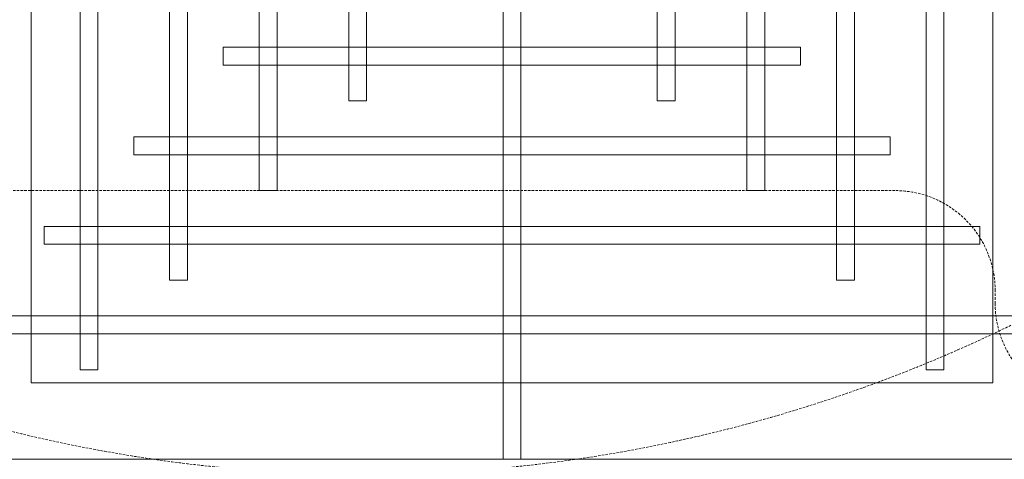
# Model space of a CAD drawing. Header units: millimetres. Extents: x -750 to 72845, y -24282 to 18874.
# Tile 6 of 154: x 3373 to 4355, y 5926 to 6365. Entities that reach past the tile are written whole.
import ezdxf

# ---------------------------------------------------------------- set-up
doc = ezdxf.new("R2010")
doc.units = ezdxf.units.MM
doc.header["$MEASUREMENT"] = 0
doc.linetypes.add('HIDDENX2', pattern=[0.75, 0.5, -0.25])
doc.layers.get('0').update_dxf_attribs({"lineweight": 5})
for name, color, linetype, lineweight in [('IRISH HOUSE_FF46_HYD AIRPORT_HVAC DUCTING LAYOUT 3$0$Ceiling', 14, 'Continuous', 9), ('M-MEP-ELLG-CABLE', 146, 'HIDDENX2', 20), ('M-MEP-ELPR-EQUIP', 6, 'Continuous', 20)]:
    doc.layers.add(name, color=color, linetype=linetype, lineweight=lineweight)
doc.layers.add('IRISH HOUSE_FF46_HYD AIRPORT_HVAC DUCTING LAYOUT 3$0$RCP LAYOUT', color=8, linetype='Continuous')

# ---------------------------------------------------------------- blocks, each defined once
blk = doc.blocks.new('IRISH HOUSE_FF46_HYD AIRPORT_HVAC DUCTING LAYOUT 3$0$IRISH HOUSE-RCP LAYOUT')
at = {"color": 8, "lineweight": 0, "ltscale": 0.25}
for p, q in [((3037.03, -3169.22), (3037.03, -2030.71)), ((3996.91, -2030.71), (3996.91, -3169.22)), ((3996.91, -3169.22), (3037.03, -3169.22)), ((4073.11, -3245.42), (2960.83, -3245.42))]:
    blk.add_line(p, q, dxfattribs=at)
at = {"layer": 'IRISH HOUSE_FF46_HYD AIRPORT_HVAC DUCTING LAYOUT 3$0$Ceiling', "color": 8, "lineweight": 0, "ltscale": 0.25}
for p, q in [((3508.03, -3245.42), (3508.03, -1954.51)), ((3525.9, -1954.51), (3525.9, -3245.42)), ((3085.94, -3156.06), (3085.94, -2043.87)), ((3103.81, -2043.87), (3103.81, -3156.06)), ((3930.12, -3156.06), (3930.12, -2043.87)), ((3948, -2043.87), (3948, -3156.06)), ((3175.3, -3066.69), (3175.3, -2133.24)), ((3193.17, -2133.24), (3193.17, -3066.69)), ((3840.76, -3066.69), (3840.76, -2133.24)), ((3858.63, -2133.24), (3858.63, -3066.69)), ((3264.66, -2977.33), (3264.66, -2222.6)), ((3282.54, -2222.6), (3282.54, -2977.33)), ((3751.4, -2977.33), (3751.4, -2222.6)), ((3769.27, -2222.6), (3769.27, -2977.33)), ((3354.03, -2887.97), (3354.03, -2311.96)), ((3371.9, -2311.96), (3371.9, -2887.97)), ((3661.94, -2311.96), (3661.94, -2887.97)), ((3679.81, -2887.97), (3679.81, -2311.96)), ((3228.92, -2852.22), (3228.92, -2834.35)), ((3228.92, -2834.35), (3804.92, -2834.35)), ((3804.92, -2834.35), (3804.92, -2852.22)), ((3804.92, -2852.22), (3228.92, -2852.22)), ((3371.9, -2887.97), (3354.03, -2887.97)), ((3661.94, -2887.97), (3679.81, -2887.97)), ((3139.55, -2941.59), (3139.55, -2923.71)), ((3139.55, -2923.71), (3894.28, -2923.71)), ((3894.28, -2923.71), (3894.28, -2941.59)), ((3894.28, -2941.59), (3139.55, -2941.59)), ((3282.54, -2977.33), (3264.66, -2977.33)), ((3769.27, -2977.33), (3751.4, -2977.33)), ((3050.19, -3030.95), (3050.19, -3013.08)), ((3050.19, -3013.08), (3983.65, -3013.08)), ((3983.65, -3013.08), (3983.65, -3030.95)), ((3983.65, -3030.95), (3050.19, -3030.95)), ((3193.17, -3066.69), (3175.3, -3066.69)), ((3858.63, -3066.69), (3840.76, -3066.69)), ((2960.83, -3102.44), (4073.11, -3102.44)), ((4073.11, -3120.31), (2960.83, -3120.31)), ((3103.81, -3156.06), (3085.94, -3156.06)), ((3948, -3156.06), (3930.12, -3156.06)), ((3525.9, -3245.42), (3508.03, -3245.42))]:
    blk.add_line(p, q, dxfattribs=at)
blk = doc.blocks.new('IRISH HOUSE_FF46_HYD AIRPORT_HVAC DUCTING LAYOUT 3')
at = {"layer": 'IRISH HOUSE_FF46_HYD AIRPORT_HVAC DUCTING LAYOUT 3$0$RCP LAYOUT', "lineweight": 0}
blk.add_blockref('IRISH HOUSE_FF46_HYD AIRPORT_HVAC DUCTING LAYOUT 3$0$IRISH HOUSE-RCP LAYOUT', (0, 0), dxfattribs=at)

msp = doc.modelspace()

# ---------------------------------------------------------------- linework, layer by layer
at = {"layer": 'M-MEP-ELLG-CABLE', "color": 5, "ltscale": 5, "elevation": 1}
msp.add_lwpolyline([(5909.87, 6040.07), (4529.03, 6040.07, 0.198351), (4458.47, 6010.93), (4416.72, 5969.36), (4375.15, 6011.25, -0.197928), (4346.12, 6081.69), (4346.12, 6094.35, 0.414214), (4246.12, 6194.35), (3073.9, 6194.35, -0.414214), (2973.9, 6294.35), (2973.9, 7871.76, 0.414214)], format="xyb", dxfattribs=at)
at = {"layer": 'M-MEP-ELLG-CABLE', "color": 1, "ltscale": 5, "elevation": 1}
msp.add_lwpolyline([(2198.2, 4682.82, 0.231512), (4416.62, 4683.56, 0.477889), (5525.79, 4683.56, 0.349768), (6635.79, 4683.56, 0.242133), (8855.05, 4682.82, 0.35033), (9963.28, 4682.82, 0.84539), (9407.95, 5325.71, -0.369447), (8298.79, 5324.96, -0.350709), (7189.63, 5325.71, -0.231316), (4971.3, 5326.46, -0.366107), (3851.95, 5325.71, -0.353893), (2752.67, 5326.46, -0.350107), (1643.72, 5326.46, -0.743955), (2198.2, 5970.11, 0.350656), (3307.56, 5969.36, 0.337376), (4971.02, 6612.26, -0.350709), (3861.85, 6613.01, -0.368803), (2752.78, 6613.01, -0.350709), (1643.62, 6613.76, -0.393119), (2198.11, 7257.4, 0.351512), (3304.75, 7256.65, 0.367873), (4416.62, 7256.65, 0.57746)], format="xyb", dxfattribs=at)

# ---------------------------------------------------------------- block references
at = {"layer": 'M-MEP-ELPR-EQUIP'}
msp.add_blockref('IRISH HOUSE_FF46_HYD AIRPORT_HVAC DUCTING LAYOUT 3', (347.03, 9171.69), dxfattribs=at)

doc.saveas('drawing.dxf')
